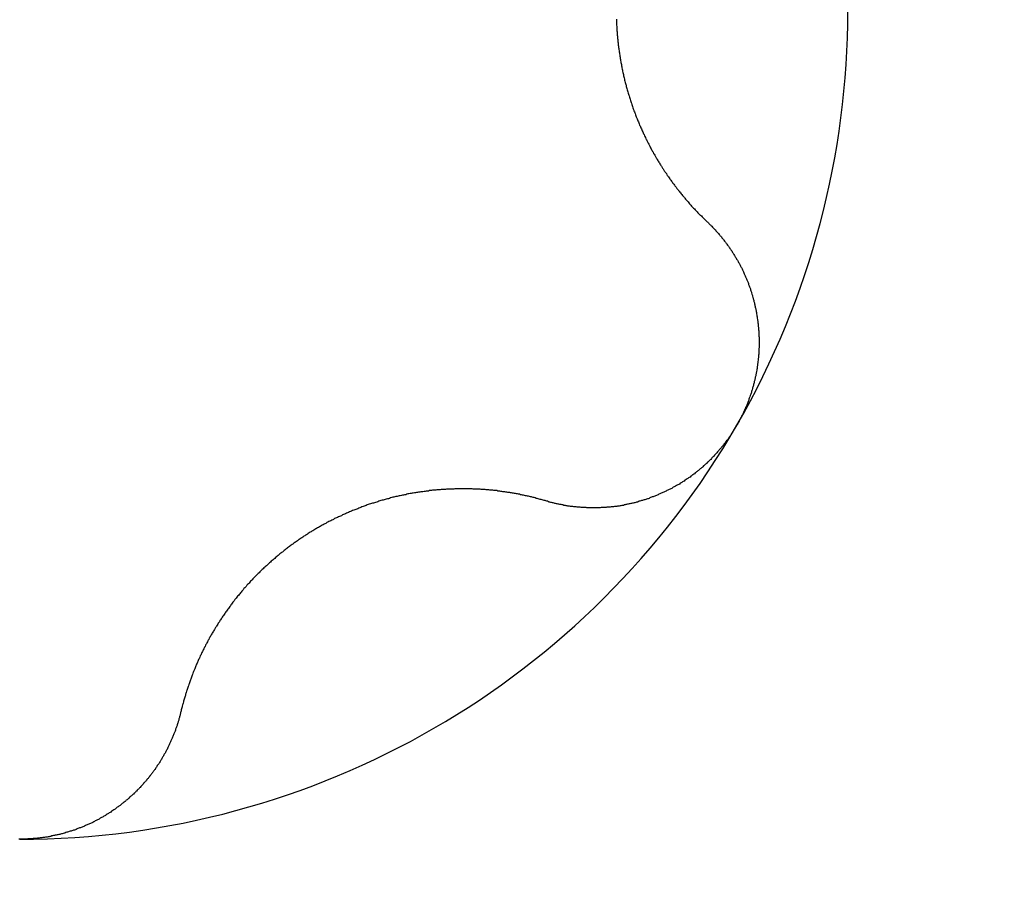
# Model space of a CAD drawing. Extents: x 1107 to 4046, y 937 to 3355.
# Tile 126 of 256: x 2098.98 to 2101.65, y 1279.3 to 1281.65. Entities that reach past the tile are written whole.
import ezdxf

# ---------------------------------------------------------------- set-up
doc = ezdxf.new("R2010")
doc.units = 0
doc.layers.add('KF_VIDA_L___C_TOP', color=7, linetype='CONTINUOUS')

# ---------------------------------------------------------------- blocks, each defined once
blk = doc.blocks.new('KF_VIDA_L___C_TOP')
at = {"layer": 'KF_VIDA_L___C_TOP'}
for points in [[(-86.379, -135.022, 0), (-86.3789, -135.025, 0), (-86.3788, -135.028, 0), (-86.3787, -135.031, 0), (-86.3785, -135.034, 0), (-86.3784, -135.036, 0), (-86.3783, -135.039, 0), (-86.3781, -135.042, 0), (-86.3779, -135.045, 0), (-86.3778, -135.048, 0), (-86.3776, -135.051, 0), (-86.3774, -135.054, 0), (-86.3771, -135.057, 0), (-86.3769, -135.06, 0), (-86.3767, -135.063, 0), (-86.3764, -135.066, 0), (-86.3762, -135.069, 0), (-86.3759, -135.072, 0), (-86.3756, -135.075, 0), (-86.3753, -135.078, 0), (-86.375, -135.081, 0), (-86.3747, -135.084, 0), (-86.3744, -135.087, 0), (-86.374, -135.09, 0), (-86.3737, -135.093, 0), (-86.3733, -135.096, 0), (-86.3729, -135.099, 0), (-86.3726, -135.102, 0), (-86.3722, -135.105, 0), (-86.3718, -135.108, 0), (-86.3713, -135.111, 0), (-86.3709, -135.114, 0), (-86.3705, -135.117, 0), (-86.37, -135.12, 0), (-86.3695, -135.123, 0), (-86.3691, -135.126, 0), (-86.3686, -135.129, 0), (-86.3681, -135.132, 0), (-86.3676, -135.135, 0), (-86.3671, -135.138, 0), (-86.3665, -135.14, 0), (-86.366, -135.143, 0), (-86.3654, -135.146, 0), (-86.3649, -135.149, 0), (-86.3643, -135.152, 0), (-86.3637, -135.155, 0), (-86.3631, -135.158, 0), (-86.3625, -135.161, 0), (-86.3619, -135.164, 0), (-86.3613, -135.167, 0), (-86.3606, -135.17, 0), (-86.36, -135.173, 0), (-86.3593, -135.176, 0), (-86.3586, -135.179, 0), (-86.3579, -135.182, 0), (-86.3572, -135.185, 0), (-86.3565, -135.188, 0), (-86.3558, -135.191, 0), (-86.3551, -135.194, 0), (-86.3543, -135.197, 0), (-86.3536, -135.2, 0), (-86.3528, -135.202, 0), (-86.352, -135.205, 0), (-86.3512, -135.208, 0), (-86.3504, -135.211, 0), (-86.3496, -135.214, 0), (-86.3488, -135.217, 0), (-86.348, -135.22, 0), (-86.3471, -135.223, 0), (-86.3463, -135.226, 0), (-86.3454, -135.229, 0), (-86.3445, -135.231, 0), (-86.3436, -135.234, 0), (-86.3427, -135.237, 0), (-86.3418, -135.24, 0), (-86.3409, -135.243, 0), (-86.34, -135.246, 0), (-86.339, -135.249, 0), (-86.3381, -135.251, 0), (-86.3371, -135.254, 0), (-86.3361, -135.257, 0), (-86.3352, -135.26, 0), (-86.3342, -135.263, 0), (-86.3332, -135.266, 0), (-86.3321, -135.268, 0), (-86.3311, -135.271, 0), (-86.3301, -135.274, 0), (-86.329, -135.277, 0), (-86.328, -135.279, 0), (-86.3269, -135.282, 0), (-86.3259, -135.285, 0), (-86.3248, -135.288, 0), (-86.3237, -135.291, 0), (-86.3226, -135.293, 0), (-86.3215, -135.296, 0), (-86.3204, -135.299, 0), (-86.3192, -135.301, 0), (-86.3181, -135.304, 0), (-86.317, -135.307, 0), (-86.3158, -135.31, 0), (-86.3146, -135.312, 0), (-86.3135, -135.315, 0), (-86.3123, -135.318, 0), (-86.3111, -135.32, 0), (-86.3099, -135.323, 0), (-86.3087, -135.326, 0), (-86.3075, -135.328, 0), (-86.3063, -135.331, 0), (-86.305, -135.334, 0), (-86.3038, -135.336, 0), (-86.3026, -135.339, 0), (-86.3013, -135.341, 0), (-86.3001, -135.344, 0), (-86.2988, -135.347, 0), (-86.2975, -135.349, 0), (-86.2963, -135.352, 0), (-86.295, -135.354, 0), (-86.2937, -135.357, 0), (-86.2924, -135.359, 0), (-86.2911, -135.362, 0), (-86.2898, -135.364, 0), (-86.2884, -135.367, 0), (-86.2871, -135.37, 0), (-86.2858, -135.372, 0), (-86.2844, -135.375, 0), (-86.2831, -135.377, 0), (-86.2817, -135.379, 0), (-86.2804, -135.382, 0), (-86.279, -135.384, 0), (-86.2777, -135.387, 0), (-86.2763, -135.389, 0), (-86.2749, -135.392, 0), (-86.2735, -135.394, 0), (-86.2721, -135.397, 0), (-86.2707, -135.399, 0), (-86.2693, -135.401, 0), (-86.2679, -135.404, 0), (-86.2665, -135.406, 0), (-86.2651, -135.408, 0), (-86.2637, -135.411, 0), (-86.2622, -135.413, 0), (-86.2608, -135.415, 0), (-86.2594, -135.418, 0), (-86.2579, -135.42, 0), (-86.2565, -135.422, 0), (-86.255, -135.425, 0), (-86.2536, -135.427, 0), (-86.2521, -135.429, 0), (-86.2506, -135.431, 0), (-86.2492, -135.434, 0), (-86.2477, -135.436, 0), (-86.2462, -135.438, 0), (-86.2447, -135.44, 0), (-86.2432, -135.442, 0), (-86.2417, -135.445, 0), (-86.2402, -135.447, 0), (-86.2387, -135.449, 0), (-86.2372, -135.451, 0), (-86.2356, -135.453, 0), (-86.2341, -135.456, 0), (-86.2325, -135.458, 0), (-86.231, -135.46, 0), (-86.2294, -135.462, 0), (-86.2278, -135.464, 0), (-86.2262, -135.467, 0), (-86.2246, -135.469, 0), (-86.223, -135.471, 0), (-86.2214, -135.473, 0), (-86.2197, -135.475, 0), (-86.2181, -135.477, 0), (-86.2165, -135.479, 0), (-86.2148, -135.482, 0), (-86.2132, -135.484, 0), (-86.2115, -135.486, 0), (-86.2098, -135.488, 0), (-86.2081, -135.49, 0), (-86.2064, -135.492, 0), (-86.2047, -135.494, 0), (-86.203, -135.497, 0), (-86.2013, -135.499, 0), (-86.1996, -135.501, 0), (-86.1978, -135.503, 0), (-86.1961, -135.505, 0), (-86.1943, -135.507, 0), (-86.1926, -135.509, 0), (-86.1908, -135.511, 0), (-86.189, -135.513, 0), (-86.1873, -135.515, 0), (-86.1855, -135.517, 0), (-86.1837, -135.519, 0), (-86.1819, -135.521, 0), (-86.1801, -135.524, 0), (-86.1782, -135.526, 0), (-86.1764, -135.528, 0), (-86.1746, -135.53, 0), (-86.1727, -135.532, 0), (-86.1709, -135.534, 0), (-86.169, -135.536, 0), (-86.1671, -135.538, 0), (-86.1653, -135.54, 0), (-86.1634, -135.542, 0), (-86.1615, -135.544, 0), (-86.1596, -135.546, 0), (-86.1577, -135.548, 0), (-86.1558, -135.55, 0), (-86.1539, -135.552, 0), (-86.1519, -135.554, 0), (-86.15, -135.555, 0), (-86.1481, -135.557, 0), (-86.1461, -135.559, 0), (-86.1442, -135.561, 0), (-86.1422, -135.563, 0), (-86.1402, -135.565, 0), (-86.1383, -135.567, 0), (-86.1363, -135.569, 0), (-86.1343, -135.571, 0), (-86.1323, -135.573, 0)], [(-86.1323, -135.573, 0), (-86.1307, -135.574, 0), (-86.129, -135.576, 0), (-86.1274, -135.577, 0), (-86.1258, -135.579, 0), (-86.1242, -135.581, 0), (-86.1226, -135.582, 0), (-86.121, -135.584, 0), (-86.1194, -135.585, 0), (-86.1179, -135.587, 0), (-86.1163, -135.589, 0), (-86.1147, -135.59, 0), (-86.1132, -135.592, 0), (-86.1116, -135.594, 0), (-86.1101, -135.595, 0), (-86.1086, -135.597, 0), (-86.1071, -135.599, 0), (-86.1056, -135.6, 0), (-86.1041, -135.602, 0), (-86.1026, -135.604, 0), (-86.1011, -135.605, 0), (-86.0996, -135.607, 0), (-86.0981, -135.609, 0), (-86.0967, -135.611, 0), (-86.0952, -135.612, 0), (-86.0938, -135.614, 0), (-86.0923, -135.616, 0), (-86.0909, -135.618, 0), (-86.0895, -135.619, 0), (-86.0881, -135.621, 0), (-86.0867, -135.623, 0), (-86.0853, -135.625, 0), (-86.0839, -135.626, 0), (-86.0826, -135.628, 0), (-86.0812, -135.63, 0), (-86.0798, -135.632, 0), (-86.0785, -135.634, 0), (-86.0772, -135.636, 0), (-86.0758, -135.637, 0), (-86.0745, -135.639, 0), (-86.0732, -135.641, 0), (-86.0719, -135.643, 0), (-86.0706, -135.645, 0), (-86.0693, -135.647, 0), (-86.0681, -135.649, 0), (-86.0668, -135.65, 0), (-86.0655, -135.652, 0), (-86.0643, -135.654, 0), (-86.0631, -135.656, 0), (-86.0618, -135.658, 0), (-86.0606, -135.66, 0), (-86.0594, -135.662, 0), (-86.0582, -135.664, 0), (-86.057, -135.666, 0), (-86.0559, -135.668, 0), (-86.0547, -135.67, 0), (-86.0535, -135.672, 0), (-86.0524, -135.674, 0), (-86.0513, -135.675, 0), (-86.0501, -135.677, 0), (-86.049, -135.679, 0), (-86.0479, -135.681, 0), (-86.0468, -135.683, 0), (-86.0457, -135.685, 0), (-86.0447, -135.687, 0), (-86.0436, -135.689, 0), (-86.0425, -135.691, 0), (-86.0415, -135.693, 0), (-86.0405, -135.695, 0), (-86.0394, -135.697, 0), (-86.0384, -135.699, 0), (-86.0374, -135.701, 0), (-86.0364, -135.703, 0), (-86.0354, -135.705, 0), (-86.0345, -135.707, 0), (-86.0335, -135.709, 0), (-86.0326, -135.711, 0), (-86.0316, -135.714, 0), (-86.0307, -135.716, 0), (-86.0298, -135.718, 0), (-86.0289, -135.72, 0), (-86.028, -135.722, 0), (-86.0271, -135.724, 0), (-86.0262, -135.726, 0), (-86.0254, -135.728, 0), (-86.0245, -135.73, 0), (-86.0237, -135.732, 0), (-86.0228, -135.734, 0), (-86.022, -135.736, 0), (-86.0212, -135.738, 0), (-86.0204, -135.74, 0), (-86.0196, -135.743, 0), (-86.0188, -135.745, 0), (-86.018, -135.747, 0), (-86.0173, -135.749, 0), (-86.0165, -135.751, 0), (-86.0158, -135.753, 0), (-86.015, -135.755, 0), (-86.0143, -135.758, 0), (-86.0136, -135.76, 0), (-86.0129, -135.762, 0), (-86.0122, -135.764, 0), (-86.0115, -135.766, 0), (-86.0108, -135.769, 0), (-86.0102, -135.771, 0), (-86.0095, -135.773, 0), (-86.0089, -135.775, 0), (-86.0083, -135.778, 0), (-86.0076, -135.78, 0), (-86.007, -135.782, 0), (-86.0064, -135.784, 0), (-86.0058, -135.787, 0), (-86.0052, -135.789, 0), (-86.0047, -135.791, 0), (-86.0041, -135.793, 0), (-86.0036, -135.796, 0), (-86.003, -135.798, 0), (-86.0025, -135.8, 0), (-86.002, -135.803, 0), (-86.0015, -135.805, 0), (-86.001, -135.807, 0), (-86.0005, -135.809, 0), (-86.0001, -135.812, 0), (-85.9996, -135.814, 0), (-85.9992, -135.816, 0), (-85.9987, -135.819, 0), (-85.9983, -135.821, 0), (-85.9979, -135.823, 0), (-85.9975, -135.826, 0), (-85.9971, -135.828, 0), (-85.9967, -135.831, 0), (-85.9964, -135.833, 0), (-85.996, -135.835, 0), (-85.9957, -135.838, 0), (-85.9953, -135.84, 0), (-85.995, -135.842, 0), (-85.9947, -135.845, 0), (-85.9944, -135.847, 0), (-85.9941, -135.85, 0), (-85.9939, -135.852, 0), (-85.9936, -135.854, 0), (-85.9934, -135.857, 0), (-85.9931, -135.859, 0), (-85.9929, -135.862, 0), (-85.9927, -135.864, 0), (-85.9925, -135.866, 0), (-85.9923, -135.869, 0), (-85.9922, -135.871, 0), (-85.992, -135.874, 0), (-85.9919, -135.876, 0), (-85.9918, -135.878, 0), (-85.9916, -135.881, 0), (-85.9915, -135.883, 0), (-85.9914, -135.886, 0), (-85.9914, -135.888, 0), (-85.9913, -135.891, 0), (-85.9913, -135.893, 0), (-85.9912, -135.896, 0), (-85.9912, -135.898, 0), (-85.9912, -135.9, 0), (-85.9912, -135.903, 0), (-85.9912, -135.905, 0), (-85.9912, -135.908, 0), (-85.9913, -135.91, 0), (-85.9913, -135.913, 0), (-85.9914, -135.915, 0), (-85.9915, -135.917, 0), (-85.9916, -135.92, 0), (-85.9917, -135.922, 0), (-85.9918, -135.925, 0), (-85.992, -135.927, 0), (-85.9921, -135.93, 0), (-85.9923, -135.932, 0), (-85.9925, -135.935, 0), (-85.9927, -135.937, 0), (-85.9929, -135.94, 0), (-85.9931, -135.942, 0), (-85.9934, -135.944, 0), (-85.9936, -135.947, 0), (-85.9939, -135.949, 0), (-85.9942, -135.952, 0), (-85.9945, -135.954, 0), (-85.9948, -135.957, 0), (-85.9951, -135.959, 0), (-85.9954, -135.961, 0), (-85.9958, -135.964, 0), (-85.9961, -135.966, 0), (-85.9965, -135.969, 0), (-85.9969, -135.971, 0), (-85.9973, -135.974, 0), (-85.9977, -135.976, 0), (-85.9982, -135.979, 0), (-85.9986, -135.981, 0), (-85.9991, -135.983, 0), (-85.9995, -135.986, 0), (-86, -135.988, 0), (-86.0005, -135.991, 0), (-86.001, -135.993, 0), (-86.0015, -135.995, 0), (-86.0021, -135.998, 0), (-86.0026, -136, 0), (-86.0032, -136.003, 0), (-86.0037, -136.005, 0), (-86.0043, -136.007, 0), (-86.0049, -136.01, 0), (-86.0055, -136.012, 0), (-86.0062, -136.015, 0), (-86.0068, -136.017, 0), (-86.0075, -136.019, 0), (-86.0081, -136.022, 0), (-86.0088, -136.024, 0), (-86.0095, -136.026, 0), (-86.0102, -136.029, 0), (-86.0109, -136.031, 0), (-86.0116, -136.034, 0), (-86.0123, -136.036, 0), (-86.0131, -136.038, 0), (-86.0139, -136.041, 0), (-86.0146, -136.043, 0), (-86.0154, -136.045, 0), (-86.0162, -136.048, 0), (-86.017, -136.05, 0), (-86.0178, -136.052, 0), (-86.0187, -136.055, 0), (-86.0195, -136.057, 0), (-86.0204, -136.059, 0), (-86.0213, -136.061, 0), (-86.0221, -136.064, 0), (-86.023, -136.066, 0), (-86.0239, -136.068, 0), (-86.0248, -136.071, 0), (-86.0258, -136.073, 0), (-86.0267, -136.075, 0), (-86.0277, -136.077, 0), (-86.0286, -136.08, 0), (-86.0296, -136.082, 0), (-86.0306, -136.084, 0), (-86.0316, -136.086, 0), (-86.0326, -136.088, 0), (-86.0336, -136.091, 0), (-86.0346, -136.093, 0), (-86.0357, -136.095, 0), (-86.0367, -136.097, 0), (-86.0378, -136.099, 0), (-86.0389, -136.102, 0), (-86.04, -136.104, 0), (-86.0411, -136.106, 0), (-86.0422, -136.108, 0), (-86.0433, -136.11, 0), (-86.0444, -136.112, 0), (-86.0456, -136.114, 0), (-86.0467, -136.117, 0), (-86.0479, -136.119, 0), (-86.0491, -136.121, 0), (-86.0502, -136.123, 0), (-86.0514, -136.125, 0)], [(-86.0514, -136.125, 0), (-86.0527, -136.127, 0), (-86.0539, -136.129, 0), (-86.0551, -136.131, 0), (-86.0563, -136.133, 0), (-86.0576, -136.135, 0), (-86.0589, -136.137, 0), (-86.0602, -136.139, 0), (-86.0615, -136.141, 0), (-86.0628, -136.144, 0), (-86.0641, -136.146, 0), (-86.0654, -136.148, 0), (-86.0668, -136.15, 0), (-86.0681, -136.152, 0), (-86.0695, -136.154, 0), (-86.0709, -136.156, 0), (-86.0723, -136.158, 0), (-86.0737, -136.16, 0), (-86.0751, -136.162, 0), (-86.0765, -136.164, 0), (-86.0779, -136.166, 0), (-86.0794, -136.167, 0), (-86.0809, -136.169, 0), (-86.0823, -136.171, 0), (-86.0838, -136.173, 0), (-86.0853, -136.175, 0), (-86.0868, -136.177, 0), (-86.0883, -136.179, 0), (-86.0899, -136.181, 0), (-86.0914, -136.183, 0), (-86.093, -136.185, 0), (-86.0945, -136.187, 0), (-86.0961, -136.189, 0), (-86.0977, -136.19, 0), (-86.0993, -136.192, 0), (-86.1009, -136.194, 0), (-86.1025, -136.196, 0), (-86.1041, -136.198, 0), (-86.1057, -136.2, 0), (-86.1074, -136.202, 0), (-86.109, -136.203, 0), (-86.1107, -136.205, 0), (-86.1124, -136.207, 0), (-86.1141, -136.209, 0), (-86.1158, -136.211, 0), (-86.1175, -136.212, 0), (-86.1192, -136.214, 0), (-86.1209, -136.216, 0), (-86.1226, -136.218, 0), (-86.1244, -136.219, 0), (-86.1261, -136.221, 0), (-86.1279, -136.223, 0), (-86.1297, -136.225, 0), (-86.1315, -136.226, 0), (-86.1333, -136.228, 0), (-86.1351, -136.23, 0), (-86.1369, -136.231, 0), (-86.1387, -136.233, 0), (-86.1405, -136.235, 0), (-86.1423, -136.236, 0), (-86.1442, -136.238, 0), (-86.146, -136.24, 0), (-86.1479, -136.241, 0), (-86.1498, -136.243, 0), (-86.1516, -136.244, 0), (-86.1535, -136.246, 0), (-86.1554, -136.248, 0), (-86.1573, -136.249, 0), (-86.1592, -136.251, 0), (-86.1612, -136.252, 0), (-86.1631, -136.254, 0), (-86.165, -136.255, 0), (-86.167, -136.257, 0), (-86.1689, -136.258, 0), (-86.1709, -136.26, 0), (-86.1729, -136.261, 0), (-86.1748, -136.263, 0), (-86.1768, -136.264, 0), (-86.1788, -136.266, 0), (-86.1808, -136.267, 0), (-86.1828, -136.268, 0), (-86.1848, -136.27, 0), (-86.1868, -136.271, 0), (-86.1889, -136.273, 0), (-86.1909, -136.274, 0), (-86.1929, -136.275, 0), (-86.195, -136.277, 0), (-86.1971, -136.278, 0), (-86.1991, -136.279, 0), (-86.2012, -136.281, 0), (-86.2033, -136.282, 0), (-86.2053, -136.283, 0), (-86.2074, -136.285, 0), (-86.2095, -136.286, 0), (-86.2116, -136.287, 0), (-86.2137, -136.288, 0), (-86.2158, -136.289, 0), (-86.218, -136.291, 0), (-86.2201, -136.292, 0), (-86.2222, -136.293, 0), (-86.2243, -136.294, 0), (-86.2265, -136.295, 0), (-86.2286, -136.297, 0), (-86.2308, -136.298, 0), (-86.2329, -136.299, 0), (-86.2351, -136.3, 0), (-86.2373, -136.301, 0), (-86.2394, -136.302, 0), (-86.2416, -136.303, 0), (-86.2438, -136.304, 0), (-86.246, -136.305, 0), (-86.2481, -136.306, 0), (-86.2503, -136.307, 0), (-86.2525, -136.308, 0), (-86.2547, -136.309, 0), (-86.2569, -136.31, 0), (-86.2591, -136.311, 0), (-86.2613, -136.312, 0), (-86.2635, -136.313, 0), (-86.2658, -136.314, 0), (-86.268, -136.315, 0), (-86.2702, -136.316, 0), (-86.2724, -136.317, 0), (-86.2746, -136.318, 0), (-86.2769, -136.319, 0), (-86.2791, -136.32, 0), (-86.2813, -136.32, 0), (-86.2836, -136.321, 0), (-86.2858, -136.322, 0), (-86.288, -136.323, 0), (-86.2903, -136.324, 0), (-86.2925, -136.325, 0), (-86.2948, -136.325, 0), (-86.297, -136.326, 0), (-86.2993, -136.327, 0), (-86.3015, -136.328, 0), (-86.3038, -136.328, 0), (-86.306, -136.329, 0), (-86.3083, -136.33, 0), (-86.3105, -136.33, 0), (-86.3128, -136.331, 0), (-86.315, -136.332, 0), (-86.3173, -136.332, 0), (-86.3195, -136.333, 0), (-86.3218, -136.334, 0), (-86.324, -136.334, 0), (-86.3263, -136.335, 0), (-86.3285, -136.336, 0), (-86.3308, -136.336, 0), (-86.333, -136.337, 0), (-86.3353, -136.337, 0), (-86.3375, -136.338, 0), (-86.3398, -136.338, 0), (-86.3421, -136.339, 0), (-86.3443, -136.339, 0), (-86.3465, -136.34, 0), (-86.3488, -136.34, 0), (-86.351, -136.341, 0), (-86.3533, -136.341, 0), (-86.3555, -136.342, 0), (-86.3578, -136.342, 0), (-86.36, -136.343, 0), (-86.3623, -136.343, 0), (-86.3645, -136.343, 0), (-86.3667, -136.344, 0), (-86.369, -136.344, 0), (-86.3712, -136.345, 0), (-86.3734, -136.345, 0), (-86.3756, -136.345, 0), (-86.3779, -136.346, 0), (-86.3801, -136.346, 0), (-86.3823, -136.346, 0), (-86.3845, -136.346, 0), (-86.3867, -136.347, 0), (-86.389, -136.347, 0), (-86.3912, -136.347, 0), (-86.3934, -136.347, 0), (-86.3957, -136.348, 0), (-86.3979, -136.348, 0), (-86.4001, -136.348, 0), (-86.4024, -136.348, 0), (-86.4046, -136.348, 0), (-86.4069, -136.349, 0), (-86.4091, -136.349, 0), (-86.4113, -136.349, 0), (-86.4136, -136.349, 0), (-86.4158, -136.349, 0), (-86.4181, -136.349, 0), (-86.4203, -136.349, 0), (-86.4226, -136.35, 0), (-86.4249, -136.35, 0), (-86.4271, -136.35, 0), (-86.4294, -136.35, 0), (-86.4316, -136.35, 0), (-86.4339, -136.35, 0), (-86.4361, -136.35, 0), (-86.4384, -136.35, 0), (-86.4407, -136.35, 0), (-86.4429, -136.35, 0), (-86.4452, -136.35, 0), (-86.4475, -136.35, 0), (-86.4497, -136.35, 0), (-86.452, -136.35, 0), (-86.4542, -136.35, 0), (-86.4565, -136.35, 0), (-86.4588, -136.35, 0), (-86.461, -136.349, 0), (-86.4633, -136.349, 0), (-86.4656, -136.349, 0), (-86.4678, -136.349, 0), (-86.4701, -136.349, 0), (-86.4723, -136.349, 0), (-86.4746, -136.349, 0), (-86.4769, -136.348, 0), (-86.4791, -136.348, 0), (-86.4814, -136.348, 0), (-86.4836, -136.348, 0), (-86.4859, -136.348, 0), (-86.4881, -136.347, 0), (-86.4904, -136.347, 0), (-86.4927, -136.347, 0), (-86.4949, -136.347, 0), (-86.4972, -136.346, 0), (-86.4994, -136.346, 0), (-86.5017, -136.346, 0), (-86.5039, -136.346, 0), (-86.5061, -136.345, 0), (-86.5084, -136.345, 0), (-86.5106, -136.345, 0), (-86.5129, -136.344, 0), (-86.5151, -136.344, 0), (-86.5173, -136.343, 0), (-86.5196, -136.343, 0), (-86.5218, -136.343, 0), (-86.524, -136.342, 0), (-86.5263, -136.342, 0), (-86.5285, -136.341, 0), (-86.5307, -136.341, 0), (-86.5329, -136.341, 0), (-86.5351, -136.34, 0), (-86.5373, -136.34, 0), (-86.5396, -136.339, 0), (-86.5418, -136.339, 0), (-86.544, -136.338, 0), (-86.5462, -136.338, 0), (-86.5484, -136.337, 0), (-86.5506, -136.336, 0), (-86.5528, -136.336, 0), (-86.5549, -136.335, 0), (-86.5571, -136.335, 0), (-86.5593, -136.334, 0), (-86.5615, -136.334, 0), (-86.5637, -136.333, 0), (-86.5658, -136.332, 0), (-86.568, -136.332, 0), (-86.5702, -136.331, 0)], [(-86.5702, -136.331, 0), (-86.5728, -136.33, 0), (-86.5754, -136.33, 0), (-86.5781, -136.329, 0), (-86.5807, -136.328, 0), (-86.5834, -136.327, 0), (-86.586, -136.327, 0), (-86.5887, -136.326, 0), (-86.5913, -136.325, 0), (-86.594, -136.324, 0), (-86.5966, -136.324, 0), (-86.5993, -136.323, 0), (-86.6019, -136.322, 0), (-86.6046, -136.322, 0), (-86.6073, -136.321, 0), (-86.6099, -136.32, 0), (-86.6126, -136.32, 0), (-86.6153, -136.319, 0), (-86.6179, -136.318, 0), (-86.6206, -136.318, 0), (-86.6233, -136.317, 0), (-86.6259, -136.317, 0), (-86.6286, -136.316, 0), (-86.6313, -136.315, 0), (-86.634, -136.315, 0), (-86.6367, -136.314, 0), (-86.6393, -136.314, 0), (-86.642, -136.313, 0), (-86.6447, -136.313, 0), (-86.6474, -136.312, 0), (-86.6501, -136.312, 0), (-86.6527, -136.311, 0), (-86.6554, -136.311, 0), (-86.6581, -136.31, 0), (-86.6608, -136.31, 0), (-86.6635, -136.309, 0), (-86.6662, -136.309, 0), (-86.6688, -136.308, 0), (-86.6715, -136.308, 0), (-86.6742, -136.308, 0), (-86.6769, -136.307, 0), (-86.6796, -136.307, 0), (-86.6823, -136.306, 0), (-86.6849, -136.306, 0), (-86.6876, -136.306, 0), (-86.6903, -136.305, 0), (-86.693, -136.305, 0), (-86.6957, -136.304, 0), (-86.6984, -136.304, 0), (-86.701, -136.304, 0), (-86.7037, -136.303, 0), (-86.7064, -136.303, 0), (-86.7091, -136.303, 0), (-86.7117, -136.303, 0), (-86.7144, -136.302, 0), (-86.7171, -136.302, 0), (-86.7198, -136.302, 0), (-86.7224, -136.302, 0), (-86.7251, -136.301, 0), (-86.7278, -136.301, 0), (-86.7304, -136.301, 0), (-86.7331, -136.301, 0), (-86.7358, -136.3, 0), (-86.7384, -136.3, 0), (-86.7411, -136.3, 0), (-86.7438, -136.3, 0), (-86.7464, -136.3, 0), (-86.7491, -136.299, 0), (-86.7517, -136.299, 0), (-86.7544, -136.299, 0), (-86.7571, -136.299, 0), (-86.7598, -136.299, 0), (-86.7625, -136.299, 0), (-86.7652, -136.299, 0), (-86.7679, -136.299, 0), (-86.7706, -136.298, 0), (-86.7734, -136.298, 0), (-86.7761, -136.298, 0), (-86.7788, -136.298, 0), (-86.7816, -136.298, 0), (-86.7844, -136.298, 0), (-86.7871, -136.298, 0), (-86.7899, -136.298, 0), (-86.7927, -136.298, 0), (-86.7954, -136.298, 0), (-86.7982, -136.298, 0), (-86.801, -136.298, 0), (-86.8038, -136.298, 0), (-86.8066, -136.298, 0), (-86.8094, -136.298, 0), (-86.8122, -136.298, 0), (-86.8151, -136.298, 0), (-86.8179, -136.298, 0), (-86.8207, -136.299, 0), (-86.8235, -136.299, 0), (-86.8264, -136.299, 0), (-86.8292, -136.299, 0), (-86.8321, -136.299, 0), (-86.8349, -136.299, 0), (-86.8378, -136.299, 0), (-86.8406, -136.299, 0), (-86.8435, -136.3, 0), (-86.8464, -136.3, 0), (-86.8493, -136.3, 0), (-86.8521, -136.3, 0), (-86.855, -136.3, 0), (-86.8579, -136.301, 0), (-86.8608, -136.301, 0), (-86.8637, -136.301, 0), (-86.8666, -136.301, 0), (-86.8695, -136.302, 0), (-86.8724, -136.302, 0), (-86.8753, -136.302, 0), (-86.8782, -136.302, 0), (-86.8811, -136.303, 0), (-86.884, -136.303, 0), (-86.8869, -136.303, 0), (-86.8898, -136.304, 0), (-86.8927, -136.304, 0), (-86.8956, -136.304, 0), (-86.8986, -136.305, 0), (-86.9015, -136.305, 0), (-86.9044, -136.306, 0), (-86.9073, -136.306, 0), (-86.9103, -136.306, 0), (-86.9132, -136.307, 0), (-86.9161, -136.307, 0), (-86.919, -136.308, 0), (-86.922, -136.308, 0), (-86.9249, -136.309, 0), (-86.9278, -136.309, 0), (-86.9308, -136.31, 0), (-86.9337, -136.31, 0), (-86.9366, -136.311, 0), (-86.9396, -136.311, 0), (-86.9425, -136.312, 0), (-86.9454, -136.312, 0), (-86.9484, -136.313, 0), (-86.9513, -136.314, 0), (-86.9543, -136.314, 0), (-86.9572, -136.315, 0), (-86.9601, -136.315, 0), (-86.9631, -136.316, 0), (-86.966, -136.317, 0), (-86.9689, -136.317, 0), (-86.9718, -136.318, 0), (-86.9748, -136.319, 0), (-86.9777, -136.319, 0), (-86.9806, -136.32, 0), (-86.9836, -136.321, 0), (-86.9865, -136.321, 0), (-86.9894, -136.322, 0), (-86.9923, -136.323, 0), (-86.9952, -136.324, 0), (-86.9982, -136.325, 0), (-87.0011, -136.325, 0), (-87.004, -136.326, 0), (-87.0069, -136.327, 0), (-87.0098, -136.328, 0), (-87.0127, -136.329, 0), (-87.0156, -136.329, 0), (-87.0185, -136.33, 0), (-87.0214, -136.331, 0), (-87.0243, -136.332, 0), (-87.0272, -136.333, 0), (-87.0301, -136.334, 0), (-87.033, -136.335, 0), (-87.0358, -136.336, 0), (-87.0387, -136.337, 0), (-87.0416, -136.337, 0), (-87.0445, -136.338, 0), (-87.0473, -136.339, 0), (-87.0502, -136.34, 0), (-87.0531, -136.341, 0), (-87.0559, -136.342, 0), (-87.0588, -136.343, 0), (-87.0616, -136.344, 0), (-87.0644, -136.345, 0), (-87.0673, -136.346, 0), (-87.0701, -136.347, 0), (-87.0729, -136.349, 0), (-87.0758, -136.35, 0), (-87.0786, -136.351, 0), (-87.0814, -136.352, 0), (-87.0842, -136.353, 0), (-87.087, -136.354, 0), (-87.0898, -136.355, 0), (-87.0926, -136.356, 0), (-87.0954, -136.357, 0), (-87.0982, -136.359, 0), (-87.1009, -136.36, 0), (-87.1037, -136.361, 0), (-87.1065, -136.362, 0), (-87.1092, -136.363, 0), (-87.112, -136.364, 0), (-87.1147, -136.366, 0), (-87.1174, -136.367, 0), (-87.1202, -136.368, 0), (-87.1229, -136.369, 0), (-87.1256, -136.371, 0), (-87.1283, -136.372, 0), (-87.131, -136.373, 0), (-87.1337, -136.374, 0), (-87.1364, -136.376, 0), (-87.1391, -136.377, 0), (-87.1417, -136.378, 0), (-87.1444, -136.379, 0), (-87.1471, -136.381, 0), (-87.1497, -136.382, 0), (-87.1523, -136.383, 0), (-87.155, -136.385, 0), (-87.1576, -136.386, 0), (-87.1602, -136.387, 0), (-87.1628, -136.389, 0), (-87.1654, -136.39, 0), (-87.168, -136.392, 0), (-87.1706, -136.393, 0), (-87.1732, -136.394, 0), (-87.1757, -136.396, 0), (-87.1783, -136.397, 0), (-87.1808, -136.399, 0), (-87.1834, -136.4, 0), (-87.1859, -136.401, 0), (-87.1884, -136.403, 0), (-87.1909, -136.404, 0), (-87.1934, -136.406, 0), (-87.1959, -136.407, 0), (-87.1984, -136.409, 0), (-87.2009, -136.41, 0), (-87.2034, -136.412, 0), (-87.2059, -136.413, 0), (-87.2084, -136.415, 0), (-87.2109, -136.416, 0), (-87.2134, -136.418, 0), (-87.2159, -136.419, 0), (-87.2183, -136.421, 0), (-87.2208, -136.423, 0), (-87.2233, -136.424, 0), (-87.2258, -136.426, 0), (-87.2282, -136.427, 0), (-87.2307, -136.429, 0), (-87.2332, -136.431, 0), (-87.2356, -136.432, 0), (-87.2381, -136.434, 0), (-87.2405, -136.436, 0), (-87.243, -136.437, 0), (-87.2454, -136.439, 0), (-87.2479, -136.441, 0), (-87.2503, -136.443, 0), (-87.2527, -136.444, 0), (-87.2552, -136.446, 0), (-87.2576, -136.448, 0), (-87.26, -136.449, 0), (-87.2624, -136.451, 0), (-87.2648, -136.453, 0), (-87.2672, -136.455, 0), (-87.2696, -136.457, 0), (-87.272, -136.458, 0), (-87.2744, -136.46, 0), (-87.2768, -136.462, 0), (-87.2792, -136.464, 0), (-87.2815, -136.466, 0), (-87.2839, -136.468, 0), (-87.2863, -136.47, 0), (-87.2886, -136.471, 0), (-87.291, -136.473, 0), (-87.2933, -136.475, 0), (-87.2956, -136.477, 0), (-87.298, -136.479, 0), (-87.3003, -136.481, 0), (-87.3026, -136.483, 0), (-87.3049, -136.485, 0), (-87.3072, -136.487, 0), (-87.3095, -136.489, 0), (-87.3118, -136.491, 0), (-87.3141, -136.493, 0), (-87.3164, -136.495, 0), (-87.3186, -136.497, 0), (-87.3209, -136.499, 0), (-87.3232, -136.501, 0), (-87.3254, -136.503, 0), (-87.3276, -136.505, 0), (-87.3299, -136.507, 0), (-87.3321, -136.509, 0), (-87.3343, -136.511, 0), (-87.3365, -136.513, 0), (-87.3387, -136.515, 0), (-87.3409, -136.517, 0), (-87.3431, -136.519, 0), (-87.3453, -136.521, 0), (-87.3474, -136.524, 0), (-87.3496, -136.526, 0), (-87.3517, -136.528, 0), (-87.3539, -136.53, 0), (-87.356, -136.532, 0), (-87.3581, -136.534, 0), (-87.3602, -136.536, 0), (-87.3623, -136.538, 0), (-87.3644, -136.541, 0), (-87.3665, -136.543, 0), (-87.3686, -136.545, 0), (-87.3706, -136.547, 0), (-87.3727, -136.549, 0), (-87.3747, -136.552, 0), (-87.3768, -136.554, 0), (-87.3788, -136.556, 0), (-87.3808, -136.558, 0), (-87.3828, -136.56, 0), (-87.3848, -136.563, 0), (-87.3868, -136.565, 0), (-87.3887, -136.567, 0), (-87.3907, -136.569, 0), (-87.3926, -136.572, 0), (-87.3946, -136.574, 0), (-87.3965, -136.576, 0), (-87.3984, -136.579, 0), (-87.4003, -136.581, 0), (-87.4022, -136.583, 0), (-87.4041, -136.585, 0), (-87.406, -136.588, 0), (-87.4079, -136.59, 0), (-87.4097, -136.592, 0), (-87.4116, -136.595, 0), (-87.4134, -136.597, 0), (-87.4153, -136.599, 0), (-87.4171, -136.602, 0), (-87.4189, -136.604, 0), (-87.4207, -136.606, 0), (-87.4225, -136.609, 0), (-87.4242, -136.611, 0), (-87.426, -136.613, 0), (-87.4277, -136.616, 0), (-87.4295, -136.618, 0), (-87.4312, -136.62, 0), (-87.4329, -136.623, 0), (-87.4346, -136.625, 0), (-87.4363, -136.628, 0), (-87.438, -136.63, 0), (-87.4397, -136.632, 0), (-87.4414, -136.635, 0), (-87.443, -136.637, 0), (-87.4447, -136.639, 0), (-87.4463, -136.642, 0), (-87.4479, -136.644, 0), (-87.4496, -136.647, 0), (-87.4512, -136.649, 0), (-87.4527, -136.651, 0), (-87.4543, -136.654, 0), (-87.4559, -136.656, 0), (-87.4574, -136.659, 0), (-87.459, -136.661, 0), (-87.4605, -136.663, 0), (-87.4621, -136.666, 0), (-87.4636, -136.668, 0), (-87.4651, -136.671, 0), (-87.4666, -136.673, 0), (-87.468, -136.675, 0), (-87.4695, -136.678, 0), (-87.471, -136.68, 0), (-87.4724, -136.683, 0), (-87.4738, -136.685, 0), (-87.4753, -136.687, 0), (-87.4767, -136.69, 0), (-87.4781, -136.692, 0), (-87.4795, -136.695, 0), (-87.4808, -136.697, 0), (-87.4822, -136.699, 0), (-87.4836, -136.702, 0), (-87.4849, -136.704, 0), (-87.4862, -136.707, 0), (-87.4876, -136.709, 0), (-87.4889, -136.711, 0), (-87.4902, -136.714, 0), (-87.4914, -136.716, 0), (-87.4927, -136.719, 0), (-87.494, -136.721, 0), (-87.4952, -136.723, 0), (-87.4965, -136.726, 0), (-87.4977, -136.728, 0), (-87.4989, -136.731, 0), (-87.5001, -136.733, 0), (-87.5013, -136.735, 0), (-87.5025, -136.738, 0), (-87.5036, -136.74, 0), (-87.5048, -136.743, 0), (-87.506, -136.745, 0), (-87.5071, -136.747, 0), (-87.5083, -136.75, 0), (-87.5094, -136.752, 0), (-87.5105, -136.755, 0), (-87.5116, -136.757, 0), (-87.5128, -136.76, 0), (-87.5139, -136.762, 0), (-87.515, -136.764, 0), (-87.5161, -136.767, 0), (-87.5171, -136.769, 0), (-87.5182, -136.772, 0), (-87.5193, -136.774, 0), (-87.5203, -136.777, 0), (-87.5214, -136.779, 0), (-87.5224, -136.782, 0), (-87.5235, -136.784, 0), (-87.5245, -136.787, 0), (-87.5255, -136.789, 0), (-87.5265, -136.792, 0), (-87.5276, -136.794, 0), (-87.5286, -136.797, 0), (-87.5295, -136.799, 0), (-87.5305, -136.802, 0), (-87.5315, -136.804, 0), (-87.5325, -136.807, 0), (-87.5334, -136.81, 0), (-87.5344, -136.812, 0), (-87.5353, -136.815, 0), (-87.5362, -136.817, 0), (-87.5372, -136.82, 0), (-87.5381, -136.822, 0), (-87.539, -136.825, 0), (-87.5399, -136.828, 0), (-87.5408, -136.83, 0), (-87.5417, -136.833, 0), (-87.5425, -136.835, 0), (-87.5434, -136.838, 0), (-87.5443, -136.84, 0), (-87.5451, -136.843, 0), (-87.5459, -136.846, 0), (-87.5468, -136.848, 0), (-87.5476, -136.851, 0), (-87.5484, -136.854, 0), (-87.5492, -136.856, 0), (-87.55, -136.859, 0), (-87.5508, -136.861, 0), (-87.5516, -136.864, 0), (-87.5523, -136.867, 0), (-87.5531, -136.869, 0), (-87.5539, -136.872, 0), (-87.5546, -136.875, 0), (-87.5553, -136.877, 0), (-87.5561, -136.88, 0), (-87.5568, -136.883, 0), (-87.5575, -136.885, 0), (-87.5582, -136.888, 0), (-87.5589, -136.89, 0), (-87.5595, -136.893, 0), (-87.5602, -136.896, 0), (-87.5609, -136.898, 0), (-87.5615, -136.901, 0), (-87.5621, -136.904, 0)], [(-88, -137.25, 0), (-88.0024, -137.25, 0)], [(-87.5621, -136.904, 0), (-87.5627, -136.906, 0), (-87.5632, -136.908, 0), (-87.5638, -136.91, 0), (-87.5643, -136.913, 0), (-87.5649, -136.915, 0), (-87.5655, -136.917, 0), (-87.5661, -136.919, 0), (-87.5667, -136.921, 0), (-87.5673, -136.923, 0), (-87.5679, -136.926, 0), (-87.5686, -136.928, 0), (-87.5692, -136.93, 0), (-87.5699, -136.932, 0), (-87.5705, -136.934, 0), (-87.5712, -136.936, 0), (-87.5719, -136.939, 0), (-87.5726, -136.941, 0), (-87.5733, -136.943, 0), (-87.5741, -136.945, 0), (-87.5748, -136.947, 0), (-87.5756, -136.949, 0), (-87.5763, -136.951, 0), (-87.5771, -136.954, 0), (-87.5779, -136.956, 0), (-87.5787, -136.958, 0), (-87.5795, -136.96, 0), (-87.5803, -136.962, 0), (-87.5811, -136.964, 0), (-87.5819, -136.966, 0), (-87.5828, -136.968, 0), (-87.5837, -136.971, 0), (-87.5845, -136.973, 0), (-87.5854, -136.975, 0), (-87.5863, -136.977, 0), (-87.5872, -136.979, 0), (-87.5881, -136.981, 0), (-87.589, -136.983, 0), (-87.5899, -136.985, 0), (-87.5909, -136.987, 0), (-87.5918, -136.989, 0), (-87.5928, -136.991, 0), (-87.5938, -136.993, 0), (-87.5947, -136.995, 0), (-87.5957, -136.997, 0), (-87.5967, -136.999, 0), (-87.5977, -137.001, 0), (-87.5987, -137.003, 0), (-87.5998, -137.006, 0), (-87.6008, -137.008, 0), (-87.6019, -137.01, 0), (-87.6029, -137.012, 0), (-87.604, -137.014, 0), (-87.6051, -137.016, 0), (-87.6062, -137.018, 0), (-87.6073, -137.019, 0), (-87.6084, -137.021, 0), (-87.6095, -137.023, 0), (-87.6106, -137.025, 0), (-87.6117, -137.027, 0), (-87.6129, -137.029, 0), (-87.614, -137.031, 0), (-87.6152, -137.033, 0), (-87.6164, -137.035, 0), (-87.6175, -137.037, 0), (-87.6187, -137.039, 0), (-87.6199, -137.041, 0), (-87.6211, -137.043, 0), (-87.6224, -137.045, 0), (-87.6236, -137.047, 0), (-87.6248, -137.048, 0), (-87.6261, -137.05, 0), (-87.6273, -137.052, 0), (-87.6286, -137.054, 0), (-87.6299, -137.056, 0), (-87.6311, -137.058, 0), (-87.6324, -137.06, 0), (-87.6337, -137.061, 0), (-87.635, -137.063, 0), (-87.6364, -137.065, 0), (-87.6377, -137.067, 0), (-87.639, -137.069, 0), (-87.6404, -137.07, 0), (-87.6417, -137.072, 0), (-87.6431, -137.074, 0), (-87.6444, -137.076, 0), (-87.6458, -137.078, 0), (-87.6472, -137.079, 0), (-87.6486, -137.081, 0), (-87.65, -137.083, 0), (-87.6514, -137.085, 0), (-87.6529, -137.086, 0), (-87.6543, -137.088, 0), (-87.6558, -137.09, 0), (-87.6573, -137.092, 0), (-87.6588, -137.093, 0), (-87.6603, -137.095, 0), (-87.6618, -137.097, 0), (-87.6633, -137.098, 0), (-87.6648, -137.1, 0), (-87.6664, -137.102, 0), (-87.6679, -137.104, 0), (-87.6695, -137.105, 0), (-87.671, -137.107, 0), (-87.6726, -137.109, 0), (-87.6742, -137.11, 0), (-87.6758, -137.112, 0), (-87.6775, -137.114, 0), (-87.6791, -137.115, 0), (-87.6807, -137.117, 0), (-87.6824, -137.119, 0), (-87.6841, -137.12, 0), (-87.6857, -137.122, 0), (-87.6874, -137.124, 0), (-87.6891, -137.125, 0), (-87.6908, -137.127, 0), (-87.6925, -137.128, 0), (-87.6943, -137.13, 0), (-87.696, -137.132, 0), (-87.6977, -137.133, 0), (-87.6995, -137.135, 0), (-87.7013, -137.136, 0), (-87.703, -137.138, 0), (-87.7048, -137.139, 0), (-87.7066, -137.141, 0), (-87.7084, -137.143, 0), (-87.7103, -137.144, 0), (-87.7121, -137.146, 0), (-87.7139, -137.147, 0), (-87.7158, -137.149, 0), (-87.7176, -137.15, 0), (-87.7195, -137.152, 0), (-87.7214, -137.153, 0), (-87.7233, -137.155, 0), (-87.7251, -137.156, 0), (-87.727, -137.158, 0), (-87.729, -137.159, 0), (-87.7309, -137.16, 0), (-87.7328, -137.162, 0), (-87.7348, -137.163, 0), (-87.7367, -137.165, 0), (-87.7387, -137.166, 0), (-87.7406, -137.168, 0), (-87.7426, -137.169, 0), (-87.7446, -137.17, 0), (-87.7466, -137.172, 0), (-87.7486, -137.173, 0), (-87.7506, -137.174, 0), (-87.7526, -137.176, 0), (-87.7546, -137.177, 0), (-87.7567, -137.178, 0), (-87.7587, -137.18, 0), (-87.7608, -137.181, 0), (-87.7628, -137.182, 0), (-87.7649, -137.184, 0), (-87.767, -137.185, 0), (-87.769, -137.186, 0), (-87.7711, -137.187, 0), (-87.7732, -137.189, 0), (-87.7753, -137.19, 0), (-87.7775, -137.191, 0), (-87.7796, -137.192, 0), (-87.7817, -137.193, 0), (-87.7839, -137.195, 0), (-87.786, -137.196, 0), (-87.7882, -137.197, 0), (-87.7903, -137.198, 0), (-87.7925, -137.199, 0), (-87.7947, -137.2, 0), (-87.7968, -137.202, 0), (-87.799, -137.203, 0), (-87.8012, -137.204, 0), (-87.8034, -137.205, 0), (-87.8056, -137.206, 0), (-87.8079, -137.207, 0), (-87.8101, -137.208, 0), (-87.8123, -137.209, 0), (-87.8146, -137.21, 0), (-87.8168, -137.211, 0), (-87.8191, -137.212, 0), (-87.8213, -137.213, 0), (-87.8236, -137.214, 0), (-87.8258, -137.215, 0), (-87.8281, -137.216, 0), (-87.8304, -137.217, 0), (-87.8327, -137.218, 0), (-87.835, -137.219, 0), (-87.8373, -137.219, 0), (-87.8396, -137.22, 0), (-87.8419, -137.221, 0), (-87.8442, -137.222, 0), (-87.8465, -137.223, 0), (-87.8488, -137.224, 0), (-87.8512, -137.225, 0), (-87.8535, -137.225, 0), (-87.8558, -137.226, 0), (-87.8582, -137.227, 0), (-87.8605, -137.228, 0), (-87.8629, -137.228, 0), (-87.8652, -137.229, 0), (-87.8676, -137.23, 0), (-87.8699, -137.231, 0), (-87.8723, -137.231, 0), (-87.8747, -137.232, 0), (-87.877, -137.233, 0), (-87.8794, -137.233, 0), (-87.8818, -137.234, 0), (-87.8842, -137.235, 0), (-87.8865, -137.235, 0), (-87.8889, -137.236, 0), (-87.8913, -137.237, 0), (-87.8937, -137.237, 0), (-87.8961, -137.238, 0), (-87.8985, -137.238, 0), (-87.9009, -137.239, 0), (-87.9033, -137.239, 0), (-87.9057, -137.24, 0), (-87.9081, -137.24, 0), (-87.9105, -137.241, 0), (-87.9129, -137.241, 0), (-87.9153, -137.242, 0), (-87.9178, -137.242, 0), (-87.9202, -137.243, 0), (-87.9226, -137.243, 0), (-87.925, -137.244, 0), (-87.9274, -137.244, 0), (-87.9298, -137.244, 0), (-87.9323, -137.245, 0), (-87.9347, -137.245, 0), (-87.9371, -137.245, 0), (-87.9395, -137.246, 0), (-87.942, -137.246, 0), (-87.9444, -137.246, 0), (-87.9468, -137.247, 0), (-87.9492, -137.247, 0), (-87.9517, -137.247, 0), (-87.9541, -137.248, 0), (-87.9565, -137.248, 0), (-87.9589, -137.248, 0), (-87.9614, -137.248, 0), (-87.9638, -137.248, 0), (-87.9662, -137.249, 0), (-87.9686, -137.249, 0), (-87.971, -137.249, 0), (-87.9735, -137.249, 0), (-87.9759, -137.249, 0), (-87.9783, -137.249, 0), (-87.9807, -137.25, 0), (-87.9831, -137.25, 0), (-87.9855, -137.25, 0), (-87.988, -137.25, 0), (-87.9904, -137.25, 0), (-87.9928, -137.25, 0), (-87.9952, -137.25, 0), (-87.9976, -137.25, 0), (-88, -137.25, 0)]]:
    blk.add_polyline3d(points, dxfattribs=at)
for radius in [5.35, 4.65]:
    blk.add_circle((-88, -135), radius, dxfattribs=at)
for start, end in [(330, 30), (270, 330)]:
    blk.add_arc((-88, -135), 2.25, start, end, dxfattribs=at)

msp = doc.modelspace()

# ---------------------------------------------------------------- block references
at = {"layer": 'KF_VIDA_L___C_TOP'}
msp.add_blockref('KF_VIDA_L___C_TOP', (2186.9791, 1416.6769), dxfattribs=at)

doc.saveas('drawing.dxf')
